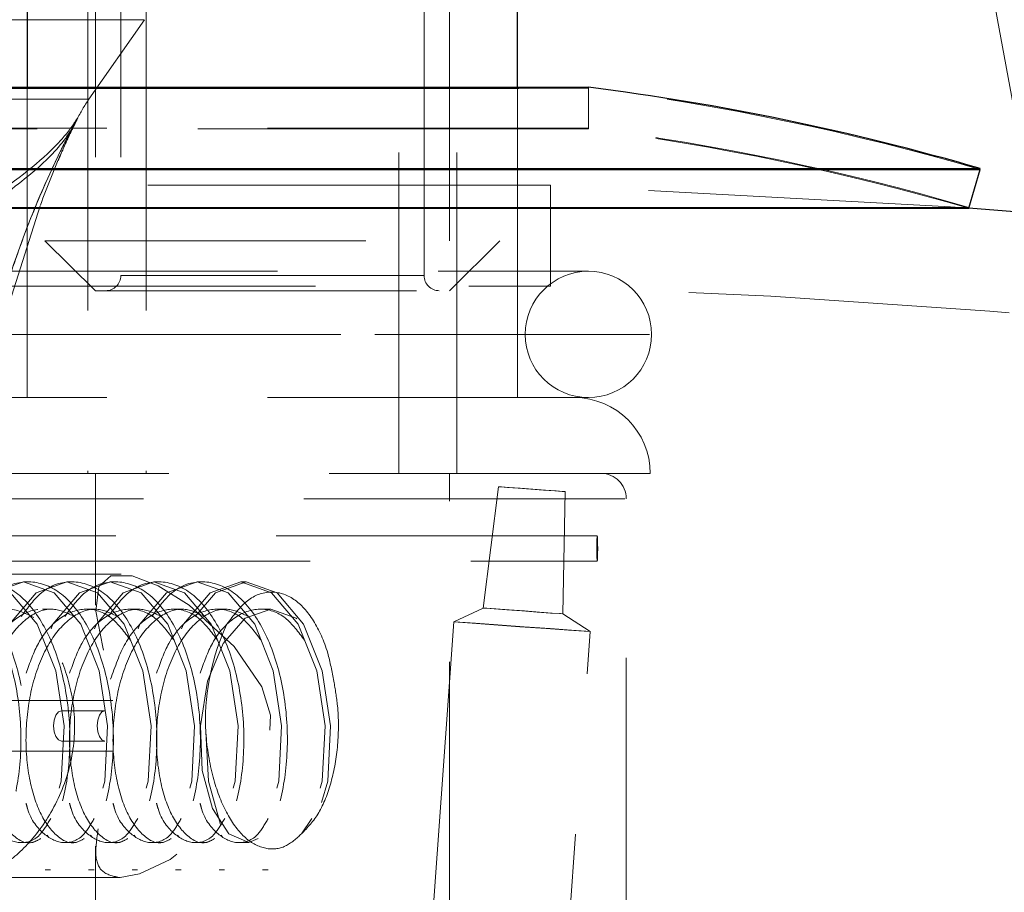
# Model space of a CAD drawing. Header units: millimetres. Extents: x 373 to 928, y 275 to 747.
# Tile 9 of 117: x 406.75 to 410.64, y 338.54 to 341.99. Entities that reach past the tile are written whole.
import ezdxf

# ---------------------------------------------------------------- set-up
doc = ezdxf.new("R2010")
doc.units = ezdxf.units.MM
doc.linetypes.add('HIDDEN', pattern=[1.905, 1.27, -0.635])

msp = doc.modelspace()

# ---------------------------------------------------------------- linework, layer by layer
at = {"color": 7, "linetype": 'Continuous', "lineweight": 25}
for p, q in [((406.7792, 374.4976), (406.7792, 341.7253)), ((408.7192, 341.7253), (408.7192, 374.4976)), ((406.4992, 341.7253), (408.9992, 341.7253)), ((406.4992, 341.722), (408.7235, 341.722)), ((404.9492, 341.4038), (410.5492, 341.4038)), ((410.5483, 341.4007), (410.5492, 341.4038)), ((404.9492, 341.4004), (410.5492, 341.4004)), ((410.5044, 341.2468), (410.5492, 341.4004)), ((404.994, 341.2502), (410.5044, 341.2502)), ((404.994, 341.2468), (410.5044, 341.2468))]:
    msp.add_line(p, q, dxfattribs=at)
at = {"color": 7, "linetype": 'HIDDEN', "lineweight": 18}
for p, q in [((407.0192, 374.4976), (407.0192, 340.1976)), ((407.2492, 374.4976), (407.2492, 340.1976)), ((408.2492, 340.1976), (408.2492, 374.4976)), ((408.4792, 340.1976), (408.4792, 374.4976)), ((412.552, 331.4728), (409.7635, 346.6374)), ((407.0492, 342.7183), (407.0492, 341.1183)), ((407.1492, 342.7183), (407.1492, 340.9805)), ((408.3492, 340.9805), (408.3492, 342.7183)), ((408.4492, 341.1183), (408.4492, 342.7183)), ((407.242, 341.9927), (405.0587, 341.9927)), ((407.023, 341.6778), (407.2425, 341.9927)), ((406.7792, 341.7253), (406.7792, 340.4976)), ((408.7192, 340.4976), (408.7192, 341.7253)), ((408.7235, 341.722), (408.9992, 341.722)), ((408.9992, 341.5641), (408.9992, 341.7253)), ((408.9992, 341.5607), (408.9992, 341.722)), ((407.0176, 341.6778), (405.2831, 341.6778)), ((408.9992, 341.5641), (406.4992, 341.5641)), ((408.7235, 341.5607), (406.4992, 341.5607)), ((408.9992, 341.5607), (408.7235, 341.5607)), ((410.5044, 341.2502), (410.5483, 341.4007)), ((408.5256, 341.3381), (406.6492, 341.3381)), ((408.8492, 341.3381), (408.5256, 341.3381)), ((408.8492, 340.9379), (408.8492, 341.3381)), ((406.8301, 341.2561), (406.6827, 340.7909)), ((406.8492, 341.1183), (408.6492, 341.1183)), ((406.8492, 341.1183), (407.0492, 340.9205)), ((408.4492, 340.9205), (408.6492, 341.1183)), ((406.4992, 340.9976), (408.9992, 340.9976)), ((407.1492, 340.9805), (408.3492, 340.9805)), ((406.6492, 340.9379), (408.5256, 340.9379)), ((408.5256, 340.9379), (408.8492, 340.9379)), ((407.0492, 340.9205), (408.4492, 340.9205)), ((406.2492, 340.7476), (409.2413, 340.7476)), ((406.7492, 340.7476), (408.7406, 340.7476)), ((408.9992, 340.4976), (406.4992, 340.4976)), ((409.2438, 340.1976), (406.2546, 340.1976)), ((407.0492, 340.1976), (407.0492, 339.676)), ((408.4492, 336.2776), (408.4492, 340.1976)), ((408.6441, 340.1449), (408.5834, 339.6648)), ((408.8985, 339.642), (408.9075, 340.1259)), ((409.144, 340.0976), (406.3543, 340.0976)), ((409.1492, 338.1976), (409.1492, 340.0976)), ((409.0343, 339.9501), (406.6285, 339.9501)), ((406.6285, 339.8501), (409.0343, 339.8501)), ((407.1511, 339.7987), (406.5445, 339.7987)), ((406.7851, 339.7687), (406.7636, 339.7687)), ((406.9572, 339.7687), (406.9357, 339.7687)), ((407.1293, 339.7687), (407.1078, 339.7687)), ((407.3014, 339.7687), (407.2799, 339.7687)), ((407.4735, 339.7687), (407.452, 339.7687)), ((407.6456, 339.7687), (407.6241, 339.7687)), ((406.8821, 339.6604), (406.8391, 339.6604)), ((407.0542, 339.6604), (407.0112, 339.6604)), ((407.2263, 339.6604), (407.1833, 339.6604)), ((407.3984, 339.6604), (407.3554, 339.6604)), ((407.5705, 339.6604), (407.5275, 339.6604)), ((407.7426, 339.6604), (407.6996, 339.6604)), ((408.5834, 339.6648), (408.467, 339.6106)), ((408.467, 339.6106), (407.9058, 331.8429)), ((409.0059, 339.5717), (408.8985, 339.642)), ((408.4451, 331.804), (409.0059, 339.5717)), ((407.118, 339.2987), (406.6017, 339.2987)), ((407.0863, 339.2587), (406.9142, 339.2587)), ((406.9142, 339.1387), (407.0863, 339.1387)), ((407.118, 339.0987), (406.6017, 339.0987)), ((407.9045, 338.8328), (407.8647, 338.7721)), ((406.9248, 338.7369), (406.9678, 338.7369)), ((407.0492, 338.7229), (407.0492, 336.2776)), ((407.0969, 338.7369), (407.1399, 338.7369)), ((407.269, 338.7369), (407.312, 338.7369)), ((407.4411, 338.7369), (407.4841, 338.7369)), ((407.6132, 338.7369), (407.6562, 338.7369)), ((406.5445, 338.5987), (407.1468, 338.5987)), ((406.8497, 338.6287), (406.8712, 338.6287)), ((407.0218, 338.6287), (407.0433, 338.6287)), ((407.1939, 338.6287), (407.2154, 338.6287)), ((407.3659, 338.6287), (407.3875, 338.6287)), ((407.538, 338.6287), (407.5596, 338.6287)), ((407.7101, 338.6287), (407.7317, 338.6287))]:
    msp.add_line(p, q, dxfattribs=at)
at = {"color": 7, "linetype": 'HIDDEN', "lineweight": 18, "flags": 128}
for points in [[(410.5044, 341.2468), (410.4314, 341.2525), (408.8492, 341.3381)], [(408.9074, 340.1259), (408.899, 340.1266), (408.8718, 340.1286), (408.8301, 340.1317), (408.78, 340.1354), (408.7293, 340.139), (408.6857, 340.1421), (408.6558, 340.1442), (408.6441, 340.1449), (408.6525, 340.1442), (408.6797, 340.1421), (408.7215, 340.139), (408.7715, 340.1354), (408.8222, 340.1317), (408.8659, 340.1286), (408.8958, 340.1266), (408.9074, 340.1259)], [(409.0327, 339.9001), (409.0328, 339.9193), (409.0332, 339.9355), (409.0337, 339.9463), (409.0343, 339.9501), (409.0349, 339.9463), (409.0355, 339.9355), (409.0358, 339.9193), (409.0359, 339.9001), (409.0358, 339.881), (409.0355, 339.8648), (409.0349, 339.8539), (409.0343, 339.8501), (409.0337, 339.8539), (409.0332, 339.8648), (409.0328, 339.881), (409.0327, 339.9001)], [(406.3572, 339.5831), (406.3647, 339.6017), (406.3647, 339.6017), (406.4696, 339.7253), (406.5915, 339.7687), (406.7134, 339.7253), (406.8184, 339.6017), (406.8921, 339.4168), (406.9249, 339.1987), (406.9136, 338.9805), (406.8614, 338.7956), (406.7779, 338.672), (406.6776, 338.6287), (406.5772, 338.672), (406.5131, 338.7669)], [(406.5293, 339.5831), (406.5368, 339.6017), (406.5368, 339.6017), (406.6417, 339.7253), (406.7636, 339.7687), (406.8855, 339.7253), (406.9905, 339.6017), (407.0642, 339.4168), (407.097, 339.1987), (407.0857, 338.9805), (407.0335, 338.7956), (406.95, 338.672), (406.8497, 338.6287), (406.7493, 338.672), (406.6852, 338.7669)], [(406.7014, 339.5831), (406.7088, 339.6017), (406.7088, 339.6017), (406.8138, 339.7253), (406.9357, 339.7687), (407.0576, 339.7253), (407.1626, 339.6017), (407.2363, 339.4168), (407.2691, 339.1987), (407.2578, 338.9805), (407.2056, 338.7956), (407.1221, 338.672), (407.0218, 338.6287), (406.9214, 338.672), (406.8573, 338.7669)], [(406.8735, 339.5831), (406.8809, 339.6017), (406.8809, 339.6017), (406.9859, 339.7253), (407.1078, 339.7687), (407.2297, 339.7253), (407.3347, 339.6017), (407.4084, 339.4168), (407.4412, 339.1987), (407.4299, 338.9805), (407.3777, 338.7956), (407.2942, 338.672), (407.1939, 338.6287), (407.0935, 338.672), (407.0294, 338.7669)], [(407.0456, 339.5831), (407.053, 339.6017), (407.053, 339.6017), (407.158, 339.7253), (407.2799, 339.7687), (407.4018, 339.7253), (407.5068, 339.6017), (407.5805, 339.4168), (407.6133, 339.1987), (407.602, 338.9805), (407.5498, 338.7956), (407.4663, 338.672), (407.3659, 338.6287), (407.2656, 338.672), (407.2015, 338.7669)], [(407.0807, 339.4987), (407.0779, 339.5104), (407.0505, 339.6521), (407.0618, 339.7501), (407.1096, 339.7931), (407.1944, 339.7926), (407.2972, 339.753), (407.4195, 339.6761), (407.598, 339.513), (407.7067, 339.3537), (407.7417, 339.2412), (407.7353, 339.1225), (407.6788, 338.9924), (407.5274, 338.8114), (407.3439, 338.6705), (407.2234, 338.6129), (407.1468, 338.5987), (407.1468, 338.5987)], [(407.2177, 339.5831), (407.2251, 339.6017), (407.2251, 339.6017), (407.3301, 339.7253), (407.452, 339.7687), (407.5739, 339.7253), (407.6789, 339.6017), (407.7526, 339.4168), (407.7854, 339.1987), (407.7741, 338.9805), (407.7219, 338.7956), (407.6384, 338.672), (407.538, 338.6287), (407.4377, 338.672), (407.3736, 338.7669)], [(407.3898, 339.5831), (407.3972, 339.6017), (407.3972, 339.6017), (407.5022, 339.7253), (407.6241, 339.7687), (407.746, 339.7253), (407.851, 339.6017), (407.9247, 339.4168), (407.9575, 339.1987), (407.9462, 338.9805), (407.894, 338.7956), (407.8105, 338.672), (407.7101, 338.6287), (407.6098, 338.672), (407.5457, 338.7669)], [(407.4439, 339.6313), (407.5237, 339.7253), (407.6456, 339.7687), (407.7675, 339.7253), (407.8725, 339.6017), (407.9462, 339.4168), (407.979, 339.1987), (407.9677, 338.9805), (407.9155, 338.7956), (407.832, 338.672), (407.7317, 338.6287), (407.6313, 338.672), (407.5478, 338.7956), (407.4956, 338.9805), (407.4843, 339.1987), (407.4843, 339.1987)], [(407.6933, 338.7533), (407.6564, 338.7369), (407.5771, 338.7721), (407.5115, 338.8722), (407.4713, 339.022), (407.4641, 339.1987), (407.4928, 339.3754), (407.5545, 339.5252), (407.6416, 339.6253), (407.7424, 339.6604), (407.8432, 339.6253), (407.9303, 339.5252), (407.992, 339.3754), (407.992, 339.3754)], [(408.8984, 339.642), (408.8884, 339.6429), (408.8559, 339.6453), (408.8059, 339.649), (408.746, 339.6534), (408.6854, 339.6577), (408.6332, 339.6614), (408.5974, 339.6639), (408.5835, 339.6648), (408.5936, 339.6639), (408.6261, 339.6614), (408.676, 339.6577), (408.7359, 339.6534), (408.7965, 339.649), (408.8487, 339.6453), (408.8845, 339.6429), (408.8984, 339.642)], [(409.0058, 339.5717), (408.9886, 339.5732), (408.933, 339.5774), (408.8475, 339.5837), (408.7451, 339.5912), (408.6414, 339.5986), (408.5522, 339.605), (408.491, 339.6092), (408.4672, 339.6107), (408.4844, 339.6092), (408.5399, 339.605), (408.6254, 339.5986), (408.7278, 339.5912), (408.8315, 339.5837), (408.9208, 339.5774), (408.9819, 339.5732), (409.0058, 339.5717)], [(406.9142, 339.2587), (406.9025, 339.2541), (406.8926, 339.2411), (406.886, 339.2216), (406.8836, 339.1987), (406.886, 339.1757), (406.8926, 339.1562), (406.9025, 339.1432), (406.9142, 339.1387)], [(407.0863, 339.2587), (407.0746, 339.2541), (407.0647, 339.2411), (407.0581, 339.2216), (407.0557, 339.1987), (407.0581, 339.1757), (407.0647, 339.1562), (407.0746, 339.1432), (407.0863, 339.1387)]]:
    msp.add_lwpolyline(points, dxfattribs=at)
at = {"color": 7, "linetype": 'Continuous', "lineweight": 25}
for centre, radius, start, end in [((406.1503, 341.8613), 20, 0, 82.01819), ((407.7492, 331.8038), 10, 73.7398, 82.81924), ((407.7492, 306.3554), 35, 0, 85.485)]:
    msp.add_arc(centre, radius, start, end, dxfattribs=at)
at = {"color": 7, "linetype": 'HIDDEN', "lineweight": 18}
for centre, radius, start, end in [((406.1503, 341.8613), 19.6, 0, 86.78273), ((407.7492, 331.8004), 10, 73.7398, 82.81924), ((407.5151, 341.3346), 0.6, 145.1172, 153.9719), ((407.7492, 331.8038), 9.84, 73.7398, 82.70185), ((407.7492, 331.8004), 9.84, 73.7398, 82.70185), ((407.0892, 340.9805), 0.06, 270, 0), ((408.4092, 340.9805), 0.06, 180, 270), ((408.9992, 340.7476), 0.25, 90, 180), ((408.9992, 340.7476), 0.25, 0, 90), ((407.7492, 306.3554), 34.6, 0, 88.17815), ((408.9992, 340.7476), 0.25, 180, 270), ((408.9992, 340.7476), 0.25, 270, 0), ((408.9438, 340.1976), 0.3, 0, 90), ((409.0492, 340.0976), 0.1, 0, 90), ((408.3953, 339.2169), 0.9112, 155.0202, 181.1468)]:
    msp.add_arc(centre, radius, start, end, dxfattribs=at)
for points, knots in [([(406.4061, 341.0678), (406.4803, 341.1314), (406.6305, 341.2601), (406.834, 341.4074), (406.9318, 341.5188), (406.9687, 341.583), (406.9772, 341.6003), (406.9788, 341.6038), (406.9797, 341.606), (406.9794, 341.6058), (406.9782, 341.6041), (406.9737, 341.597), (406.9509, 341.5619), (406.8691, 341.4596), (406.6901, 341.3231), (406.4763, 341.1761), (406.3866, 341.0959), (406.3551, 341.0678)], [0, 0, 0, 0, 0.146382, 0.296127, 0.436884, 0.484946, 0.491483, 0.494686, 0.498453, 0.502925, 0.503428, 0.509414, 0.529967, 0.612231, 0.823917, 0.938299, 1, 1, 1, 1]), ([(406.6538, 340.7909), (406.6656, 340.8322), (406.704, 340.9669), (406.7888, 341.2086), (406.8858, 341.4261), (406.9493, 341.5499), (406.9697, 341.588), (406.9763, 341.6), (406.9775, 341.6021), (406.9778, 341.6024), (406.9775, 341.6017), (406.9762, 341.599), (406.9737, 341.5938), (406.9609, 341.5675), (406.9359, 341.5164), (406.9137, 341.4637), (406.9022, 341.4363)], [0, 0, 0, 0, 0.123591, 0.403126, 0.683829, 0.772699, 0.805581, 0.814084, 0.816317, 0.818064, 0.819794, 0.824644, 0.829347, 0.839577, 0.916918, 1, 1, 1, 1]), ([(406.8311, 341.2596), (406.8585, 341.331), (406.8967, 341.4308), (406.9477, 341.5398), (406.9679, 341.5812), (406.9762, 341.5982)], [0, 0, 0, 0, 0.598441, 0.835768, 1, 1, 1, 1]), ([(406.6525, 340.7838), (406.6728, 340.8546), (406.7185, 341.0137), (406.8087, 341.2528), (406.8897, 341.432), (406.9393, 341.5299), (406.9588, 341.567), (406.9683, 341.5848), (406.9708, 341.5893), (406.9708, 341.5895), (406.9707, 341.5893), (406.9707, 341.5892)], [0, 0, 0, 0, 0.258946, 0.582204, 0.837407, 0.930757, 0.968623, 0.99656, 0.998075, 0.999119, 1, 1, 1, 1]), ([(406.1075, 339.1987), (406.1155, 339.2733), (406.1314, 339.4225), (406.2093, 339.6122), (406.316, 339.739), (406.441, 339.7835), (406.5657, 339.739), (406.6731, 339.6122), (406.7485, 339.4225), (406.7819, 339.1987), (406.77, 338.9748), (406.7162, 338.7852), (406.6301, 338.6579), (406.5276, 338.6156), (406.4334, 338.6477), (406.3893, 338.7233), (406.3717, 338.7533)], [0, 0, 0, 0, 0.0732198, 0.1464397, 0.2196595, 0.2928793, 0.3660992, 0.439319, 0.5125388, 0.5857587, 0.6589785, 0.7321983, 0.8054181, 0.878638, 0.9518578, 1, 1, 1, 1]), ([(406.1926, 339.6017), (406.2261, 339.6484), (406.2932, 339.7418), (406.4198, 339.7827), (406.5441, 339.7392), (406.6517, 339.6121), (406.727, 339.4225), (406.7604, 339.1987), (406.7485, 338.9748), (406.6947, 338.7852), (406.6086, 338.658), (406.506, 338.6152), (406.4083, 338.6502), (406.3614, 338.7316), (406.341, 338.7669)], [0, 0, 0, 0, 0.084978, 0.169957, 0.254935, 0.339913, 0.424892, 0.50987, 0.594849, 0.679827, 0.764805, 0.849784, 0.934762, 1, 1, 1, 1]), ([(406.5445, 338.5987), (406.5795, 338.6047), (406.6495, 338.6168), (406.7698, 338.7104), (406.8802, 338.8522), (406.9575, 339.0382), (406.9749, 339.2402), (406.9339, 339.4283), (406.8491, 339.5923), (406.7327, 339.7228), (406.6078, 339.7978), (406.5027, 339.804), (406.4287, 339.7486), (406.3829, 339.6391), (406.3609, 339.4786), (406.3545, 339.2825), (406.355, 339.0832), (406.3626, 338.9038), (406.3847, 338.7504), (406.434, 338.6386), (406.4966, 338.6007), (406.5378, 338.5989), (406.5445, 338.5987)], [0, 0, 0, 0, 0.050489, 0.100886, 0.15371, 0.209277, 0.262015, 0.310461, 0.359999, 0.413988, 0.469315, 0.520966, 0.5699, 0.620389, 0.674682, 0.729889, 0.780642, 0.828795, 0.879954, 0.935137, 0.989415, 1, 1, 1, 1]), ([(406.4113, 339.6313), (406.437, 339.6663), (406.4964, 339.7473), (406.6136, 339.7821), (406.7377, 339.7394), (406.8453, 339.6121), (406.9206, 339.4225), (406.954, 339.1987), (406.9421, 338.9748), (406.8883, 338.7852), (406.8022, 338.6579), (406.6997, 338.6156), (406.6055, 338.6477), (406.5614, 338.7233), (406.5438, 338.7533)], [0, 0, 0, 0, 0.06659, 0.154173, 0.241755, 0.329337, 0.41692, 0.504502, 0.592085, 0.679667, 0.76725, 0.854832, 0.942414, 1, 1, 1, 1]), ([(406.5834, 339.6313), (406.6091, 339.6663), (406.6685, 339.7473), (406.7857, 339.7821), (406.9098, 339.7394), (407.0174, 339.6121), (407.0927, 339.4225), (407.1261, 339.1987), (407.1142, 338.9748), (407.0604, 338.7852), (406.9743, 338.6579), (406.8718, 338.6156), (406.7776, 338.6477), (406.7334, 338.7233), (406.7159, 338.7533)], [0, 0, 0, 0, 0.06659, 0.154173, 0.241755, 0.329337, 0.41692, 0.504502, 0.592085, 0.679667, 0.76725, 0.854832, 0.942414, 1, 1, 1, 1]), ([(406.7555, 339.6313), (406.7812, 339.6663), (406.8405, 339.7473), (406.9578, 339.7821), (407.0819, 339.7394), (407.1895, 339.6121), (407.2648, 339.4225), (407.2982, 339.1987), (407.2863, 338.9748), (407.2325, 338.7852), (407.1464, 338.6579), (407.0439, 338.6156), (406.9497, 338.6477), (406.9055, 338.7233), (406.888, 338.7533)], [0, 0, 0, 0, 0.06659, 0.154173, 0.241755, 0.329337, 0.41692, 0.504502, 0.592085, 0.679667, 0.76725, 0.854832, 0.942414, 1, 1, 1, 1]), ([(406.9276, 339.6313), (406.9533, 339.6663), (407.0126, 339.7473), (407.1299, 339.7821), (407.254, 339.7394), (407.3616, 339.6121), (407.4369, 339.4225), (407.4703, 339.1987), (407.4584, 338.9748), (407.4046, 338.7852), (407.3185, 338.6579), (407.216, 338.6156), (407.1218, 338.6477), (407.0776, 338.7233), (407.0601, 338.7533)], [0, 0, 0, 0, 0.06659, 0.154173, 0.241755, 0.329337, 0.41692, 0.504502, 0.592085, 0.679667, 0.76725, 0.854832, 0.942414, 1, 1, 1, 1]), ([(407.0997, 339.6313), (407.1254, 339.6663), (407.1847, 339.7473), (407.302, 339.7821), (407.426, 339.7394), (407.5337, 339.6121), (407.609, 339.4225), (407.6424, 339.1987), (407.6305, 338.9748), (407.5767, 338.7852), (407.4906, 338.6579), (407.3881, 338.6156), (407.2939, 338.6477), (407.2497, 338.7233), (407.2322, 338.7533)], [0, 0, 0, 0, 0.06659, 0.154173, 0.241755, 0.329337, 0.41692, 0.504502, 0.592085, 0.679667, 0.76725, 0.854832, 0.942414, 1, 1, 1, 1]), ([(407.2718, 339.6313), (407.2975, 339.6663), (407.3568, 339.7473), (407.4741, 339.7821), (407.5981, 339.7394), (407.7058, 339.6121), (407.781, 339.4225), (407.8145, 339.1987), (407.8026, 338.9748), (407.7488, 338.7852), (407.6627, 338.6579), (407.5602, 338.6156), (407.466, 338.6477), (407.4218, 338.7233), (407.4043, 338.7533)], [0, 0, 0, 0, 0.0665901, 0.1541725, 0.2417549, 0.3293374, 0.4169198, 0.5045022, 0.5920847, 0.6796671, 0.7672495, 0.8548319, 0.9424144, 1, 1, 1, 1]), ([(407.5693, 339.6017), (407.5954, 339.6364), (407.6475, 339.7057), (407.7421, 339.7379), (407.8347, 339.711), (407.9137, 339.6227), (407.968, 339.5048), (407.9849, 339.4135), (407.992, 339.3754)], [0, 0, 0, 0, 0.180993, 0.361929, 0.542771, 0.71431, 0.880636, 1, 1, 1, 1]), ([(406.6998, 338.8328), (406.6871, 338.8104), (406.6534, 338.7513), (406.5802, 338.7265), (406.4993, 338.7605), (406.4316, 338.8638), (406.39, 339.0173), (406.3824, 339.1987), (406.4115, 339.38), (406.4746, 339.5336), (406.5638, 339.6366), (406.6664, 339.6716), (406.7671, 339.6409), (406.8195, 339.5704), (406.844, 339.5374)], [0, 0, 0, 0, 0.052803, 0.139882, 0.226961, 0.31404, 0.401119, 0.488198, 0.575277, 0.662356, 0.749435, 0.836514, 0.923593, 1, 1, 1, 1]), ([(406.6607, 338.7533), (406.6485, 338.7463), (406.6099, 338.7244), (406.5419, 338.7634), (406.4747, 338.863), (406.433, 339.0175), (406.4254, 339.1986), (406.4545, 339.3799), (406.5177, 339.5339), (406.6065, 339.6355), (406.7096, 339.6753), (406.7756, 339.6424), (406.8082, 339.6261)], [0, 0, 0, 0, 0.049349, 0.155264, 0.261178, 0.367093, 0.473008, 0.578922, 0.684837, 0.790752, 0.896666, 1, 1, 1, 1]), ([(406.8719, 338.8328), (406.8592, 338.8104), (406.8255, 338.7513), (406.7523, 338.7265), (406.6714, 338.7605), (406.6036, 338.8638), (406.5621, 339.0173), (406.5545, 339.1987), (406.5836, 339.38), (406.6467, 339.5336), (406.7359, 339.6366), (406.8385, 339.6716), (406.9392, 339.6409), (406.9916, 339.5704), (407.0161, 339.5374)], [0, 0, 0, 0, 0.052803, 0.139882, 0.226961, 0.31404, 0.401119, 0.488198, 0.575277, 0.662356, 0.749435, 0.836514, 0.923593, 1, 1, 1, 1]), ([(406.8328, 338.7533), (406.8206, 338.7463), (406.782, 338.7244), (406.714, 338.7634), (406.6468, 338.863), (406.6051, 339.0175), (406.5975, 339.1986), (406.6266, 339.3799), (406.6898, 339.534), (406.7786, 339.6352), (406.8766, 339.6745), (406.9377, 339.6448), (406.9653, 339.6313)], [0, 0, 0, 0, 0.050136, 0.157741, 0.265346, 0.37295, 0.480555, 0.588159, 0.695764, 0.803368, 0.910973, 1, 1, 1, 1]), ([(407.0049, 338.7533), (406.9927, 338.7463), (406.9541, 338.7244), (406.8861, 338.7634), (406.8189, 338.863), (406.7772, 339.0175), (406.7696, 339.1986), (406.7987, 339.3799), (406.8619, 339.534), (406.9507, 339.6352), (407.0487, 339.6745), (407.1098, 339.6448), (407.1374, 339.6313)], [0, 0, 0, 0, 0.050136, 0.157741, 0.265346, 0.37295, 0.480555, 0.588159, 0.695764, 0.803368, 0.910973, 1, 1, 1, 1]), ([(406.7744, 339.4068), (406.7892, 339.4486), (406.823, 339.5431), (406.9086, 339.6359), (407.0105, 339.6717), (407.1113, 339.6409), (407.1637, 339.5704), (407.1882, 339.5374)], [0, 0, 0, 0, 0.169223, 0.383482, 0.597741, 0.812, 1, 1, 1, 1]), ([(407.177, 338.7533), (407.1648, 338.7463), (407.1262, 338.7244), (407.0582, 338.7634), (406.991, 338.863), (406.9493, 339.0175), (406.9417, 339.1986), (406.9708, 339.3799), (407.034, 339.534), (407.1228, 339.6352), (407.2208, 339.6745), (407.2819, 339.6448), (407.3095, 339.6313)], [0, 0, 0, 0, 0.050136, 0.157741, 0.265346, 0.37295, 0.480555, 0.588159, 0.695764, 0.803368, 0.910973, 1, 1, 1, 1]), ([(406.9465, 339.4068), (406.9613, 339.4486), (406.9951, 339.5431), (407.0807, 339.6359), (407.1826, 339.6717), (407.2834, 339.6409), (407.3358, 339.5704), (407.3603, 339.5374)], [0, 0, 0, 0, 0.169223, 0.383482, 0.597741, 0.812, 1, 1, 1, 1]), ([(407.1088, 339.3831), (407.1265, 339.4335), (407.1629, 339.5369), (407.2526, 339.6362), (407.3547, 339.6717), (407.4555, 339.6409), (407.5079, 339.5704), (407.5324, 339.5374)], [0, 0, 0, 0, 0.196485, 0.403713, 0.610941, 0.818169, 1, 1, 1, 1]), ([(407.3491, 338.7533), (407.3369, 338.7463), (407.2983, 338.7244), (407.2303, 338.7634), (407.1631, 338.863), (407.1214, 339.0175), (407.1138, 339.1986), (407.1429, 339.3799), (407.2061, 339.534), (407.2949, 339.6352), (407.3929, 339.6745), (407.454, 339.6448), (407.4816, 339.6313)], [0, 0, 0, 0, 0.050136, 0.157741, 0.265346, 0.37295, 0.480555, 0.588159, 0.695764, 0.803368, 0.910973, 1, 1, 1, 1]), ([(407.5212, 338.7533), (407.509, 338.7463), (407.4704, 338.7244), (407.4024, 338.7634), (407.3352, 338.863), (407.2935, 339.0175), (407.2859, 339.1986), (407.315, 339.3799), (407.3782, 339.534), (407.467, 339.6352), (407.565, 339.6745), (407.6261, 339.6448), (407.6537, 339.6313)], [0, 0, 0, 0, 0.050136, 0.157741, 0.265346, 0.37295, 0.480555, 0.588159, 0.695764, 0.803368, 0.910973, 1, 1, 1, 1]), ([(407.2907, 339.4068), (407.3055, 339.4486), (407.3393, 339.5431), (407.4249, 339.6359), (407.5268, 339.6717), (407.6276, 339.6409), (407.68, 339.5704), (407.7045, 339.5374)], [0, 0, 0, 0, 0.169223, 0.383482, 0.597741, 0.812, 1, 1, 1, 1]), ([(407.4628, 339.4068), (407.4776, 339.4486), (407.5114, 339.5431), (407.597, 339.6359), (407.6988, 339.6717), (407.7997, 339.6409), (407.8521, 339.5704), (407.8766, 339.5374)], [0, 0, 0, 0, 0.169223, 0.383482, 0.597741, 0.812, 1, 1, 1, 1]), ([(407.992, 339.3754), (407.9975, 339.3435), (408.0116, 339.2626), (408.0111, 339.1219), (407.985, 338.9736), (407.9354, 338.8464), (407.8883, 338.7969), (407.8647, 338.7721)], [0, 0, 0, 0, 0.139306, 0.354004, 0.568701, 0.783398, 1, 1, 1, 1]), ([(407.8647, 338.7721), (407.8438, 338.7533), (407.799, 338.7131), (407.7204, 338.7072), (407.6394, 338.7485), (407.5672, 338.8446), (407.5122, 338.9847), (407.4894, 339.1116), (407.485, 339.1855), (407.4843, 339.1987)], [0, 0, 0, 0, 0.13232, 0.284052, 0.445072, 0.611193, 0.78021, 0.960757, 1, 1, 1, 1]), ([(407.044, 338.8328), (407.0313, 338.8105), (406.9977, 338.7514), (406.9239, 338.7258), (406.8452, 338.7631), (406.7909, 338.8283), (406.7762, 338.8863), (406.7744, 338.8936)], [0, 0, 0, 0, 0.161735, 0.428457, 0.695179, 0.961901, 1, 1, 1, 1]), ([(407.2161, 338.8328), (407.2034, 338.8105), (407.1698, 338.7514), (407.096, 338.7258), (407.0173, 338.7631), (406.963, 338.8283), (406.9483, 338.8863), (406.9465, 338.8936)], [0, 0, 0, 0, 0.161735, 0.428457, 0.695179, 0.961901, 1, 1, 1, 1]), ([(407.3882, 338.8328), (407.3755, 338.8105), (407.3419, 338.7514), (407.2681, 338.7258), (407.1894, 338.7631), (407.1351, 338.8283), (407.1204, 338.8863), (407.1186, 338.8936)], [0, 0, 0, 0, 0.161735, 0.428457, 0.695179, 0.961901, 1, 1, 1, 1]), ([(407.5603, 338.8328), (407.5476, 338.8105), (407.514, 338.7514), (407.4402, 338.7258), (407.3615, 338.7631), (407.3072, 338.8283), (407.2925, 338.8863), (407.2907, 338.8936)], [0, 0, 0, 0, 0.161735, 0.428457, 0.695179, 0.961901, 1, 1, 1, 1]), ([(407.7324, 338.8328), (407.7197, 338.8105), (407.6861, 338.7514), (407.6123, 338.7258), (407.5336, 338.7631), (407.4793, 338.8283), (407.4646, 338.8863), (407.4628, 338.8936)], [0, 0, 0, 0, 0.161735, 0.428457, 0.695179, 0.961901, 1, 1, 1, 1]), ([(407.1468, 338.5987), (407.1217, 338.6036), (407.0716, 338.6134), (407.0434, 338.6813), (407.0544, 338.754), (407.06, 338.7915)], [0, 0, 0, 0, 0.326671, 0.651932, 1, 1, 1, 1])]:
    msp.add_open_spline(points, degree=3, knots=knots, dxfattribs=at)

doc.saveas('drawing.dxf')
